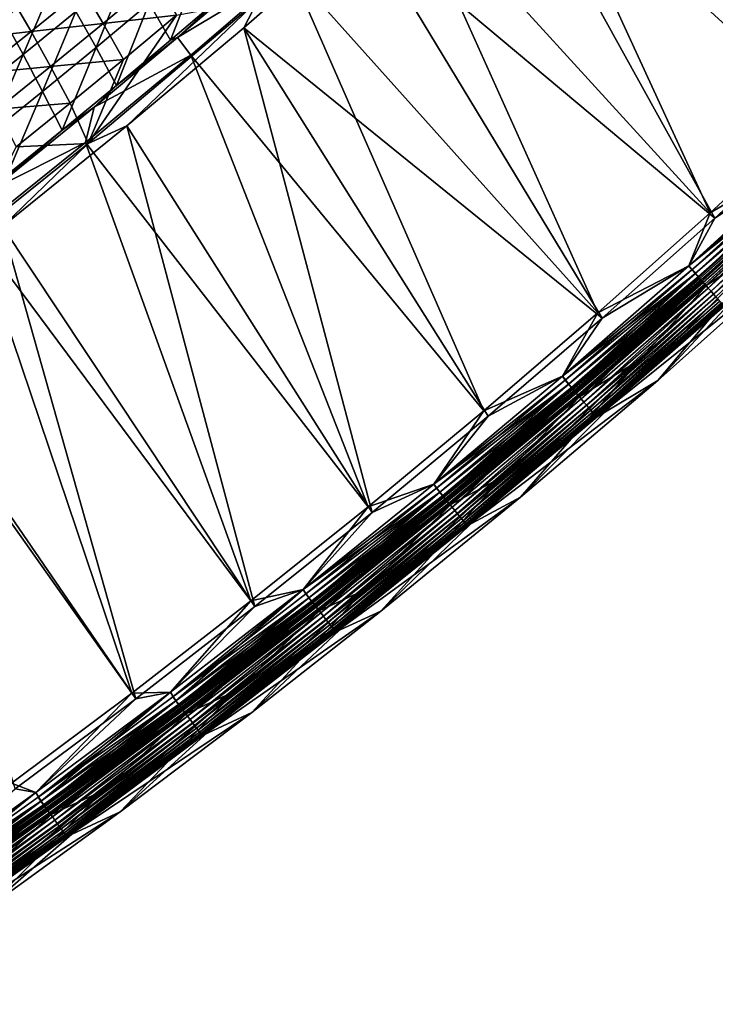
# Model space of a CAD drawing. Header units: metres. Extents: x 0 to 1400, y -1400 to 0.
# Tile 210 of 256: x 997 to 1074, y -1232 to -1122. Entities that reach past the tile are written whole.
import ezdxf

# ---------------------------------------------------------------- set-up
doc = ezdxf.new("R2010")
doc.units = ezdxf.units.M

msp = doc.modelspace()

# ---------------------------------------------------------------- linework, layer by layer
at = {"layer": 'None'}
for points in [[(1062.138672, -1084.288208, -29.543692), (1050.699463, -1095.161255, -29.544895), (1085.446411, -1132.633911)], [(1062.138672, -1084.288208, -29.543692), (1085.446411, -1132.633911), (1097.53894, -1121.135986)], [(1061.617554, -1086.864502, -32.128998), (1085.966309, -1133.20752, -3), (1048.595337, -1099.156982, -32.130398)], [(1098.072632, -1121.696655, -3), (1085.966309, -1133.20752, -3), (1061.617554, -1086.864502, -32.128998)], [(1050.699463, -1095.161255, -29.544895), (1038.716431, -1106.165039, -29.54631), (1073.162231, -1143.927002)], [(1050.699463, -1095.161255, -29.544895), (1073.162231, -1143.927002), (1085.446411, -1132.633911)], [(1048.595337, -1099.156982, -32.130398), (1073.667969, -1144.513184, -3), (1034.650146, -1111.811157, -32.132107)], [(1085.966309, -1133.20752, -3), (1073.667969, -1144.513184, -3), (1048.595337, -1099.156982, -32.130398)], [(1038.716431, -1106.165039, -29.54631), (1026.570435, -1116.934204, -29.547909), (1060.689697, -1155.011475)], [(1038.716431, -1106.165039, -29.54631), (1060.689697, -1155.011475), (1073.162231, -1143.927002)], [(1034.650146, -1111.811157, -32.132107), (1061.18103, -1155.610107, -3), (1021.389038, -1123.380371, -32.133934)], [(1034.650146, -1111.811157, -32.132107), (1021.389038, -1123.380371, -32.133934), (1023.006714, -1120.336426, -32.845219)], [(1073.667969, -1144.513184, -3), (1061.18103, -1155.610107, -3), (1034.650146, -1111.811157, -32.132107)], [(1016.764771, -1115.70166, -60.086704), (1010.908752, -1120.664307, -60.078438), (1013.256165, -1124.774414, -32.333012)], [(1016.764771, -1115.70166, -60.086704), (1013.256165, -1124.774414, -32.333012), (1019.198059, -1119.714355, -32.335873)], [(1005.004761, -1125.582153, -60.069878), (1008.591064, -1116.743774, -87.858719), (1002.766357, -1121.571899, -87.845711)], [(1010.908752, -1120.664307, -60.078438), (1008.591064, -1116.743774, -87.858719), (1005.004761, -1125.582153, -60.069878)], [(1023.35199, -1116.508911, -30.953205), (1019.198059, -1119.714355, -32.335873), (1014.048523, -1124.475098, -30.951811)], [(1014.048523, -1124.475098, -30.951811), (1026.570435, -1116.934204, -29.547909), (1023.35199, -1116.508911, -30.953205)], [(1015.506348, -1126.421509, -29.549511), (1026.570435, -1116.934204, -29.547909), (1014.048523, -1124.475098, -30.951811)], [(1026.570435, -1116.934204, -29.547909), (1015.506348, -1126.421509, -29.549511), (1048.03186, -1165.883911)], [(1026.570435, -1116.934204, -29.547909), (1048.03186, -1165.883911), (1060.689697, -1155.011475)], [(1000.556335, -1117.746582, -115.666985), (994.757874, -1122.445313, -115.649658), (996.894897, -1126.353882, -87.832314)], [(1002.766357, -1121.571899, -87.845711), (1000.556335, -1117.746582, -115.666985), (996.894897, -1126.353882, -87.832314)], [(1011.607727, -1118.078491, -88.340034), (1005.799316, -1122.910522, -88.329712), (1003.570801, -1119.107544, -116.137184)], [(1013.945007, -1121.976563, -60.573406), (1005.799316, -1122.910522, -88.329712), (1011.607727, -1118.078491, -88.340034)], [(1003.570801, -1119.107544, -116.137184), (997.790405, -1123.810791, -116.122604), (995.665833, -1120.10498, -143.967316)], [(1005.799316, -1122.910522, -88.329712), (997.790405, -1123.810791, -116.122604), (1003.570801, -1119.107544, -116.137184)], [(997.790405, -1123.810791, -116.122604), (989.908508, -1124.682861, -143.949005), (995.665833, -1120.10498, -143.967316)], [(1023.006714, -1120.336426, -32.845219), (1008.430603, -1134.269287, -32.13591), (1004.112549, -1136.21814, -32.845226)], [(1023.006714, -1120.336426, -32.845219), (1004.112549, -1136.21814, -32.845226), (1013.945007, -1121.976563, -60.573406)], [(1007.265076, -1129.790405, -32.329994), (1010.908752, -1120.664307, -60.078438), (1005.004761, -1125.582153, -60.069878)], [(1013.256165, -1124.774414, -32.333012), (1010.908752, -1120.664307, -60.078438), (1007.265076, -1129.790405, -32.329994)], [(1021.389038, -1123.380371, -32.133934), (1008.430603, -1134.269287, -32.13591), (1023.006714, -1120.336426, -32.845219)], [(1019.198059, -1119.714355, -32.335873), (1013.256165, -1124.774414, -32.333012), (1014.048523, -1124.475098, -30.951811)], [(999.052979, -1130.454712, -60.061024), (1002.766357, -1121.571899, -87.845711), (996.894897, -1126.353882, -87.832314)], [(999.052979, -1130.454712, -60.061024), (1005.004761, -1125.582153, -60.069878), (1002.766357, -1121.571899, -87.845711)], [(996.894897, -1126.353882, -87.832314), (994.757874, -1122.445313, -115.649658), (990.976868, -1131.089111, -87.818542)], [(1005.799316, -1122.910522, -88.329712), (999.945862, -1127.69519, -88.319199), (997.790405, -1123.810791, -116.122604)], [(1008.057556, -1126.896606, -60.567692), (999.945862, -1127.69519, -88.319199), (1005.799316, -1122.910522, -88.329712)], [(1004.112549, -1136.21814, -32.845226), (1008.057556, -1126.896606, -60.567692), (1013.945007, -1121.976563, -60.573406)], [(1013.945007, -1121.976563, -60.573406), (1008.057556, -1126.896606, -60.567692), (1005.799316, -1122.910522, -88.329712)], [(997.790405, -1123.810791, -116.122604), (991.96582, -1128.464844, -116.107765), (989.908508, -1124.682861, -143.949005)], [(999.945862, -1127.69519, -88.319199), (991.96582, -1128.464844, -116.107765), (997.790405, -1123.810791, -116.122604)], [(1021.389038, -1123.380371, -32.133934), (1035.653564, -1177.163086, -3), (1008.430603, -1134.269287, -32.13591)], [(1061.18103, -1155.610107, -3), (1048.508423, -1166.494507, -3), (1021.389038, -1123.380371, -32.133934)], [(1021.389038, -1123.380371, -32.133934), (1048.508423, -1166.494507, -3), (1035.653564, -1177.163086, -3)], [(1004.804749, -1132.183228, -30.950325), (1014.048523, -1124.475098, -30.951811), (1007.265076, -1129.790405, -32.329994)], [(1004.804749, -1132.183228, -30.950325), (1015.506348, -1126.421509, -29.549511), (1014.048523, -1124.475098, -30.951811)], [(1014.048523, -1124.475098, -30.951811), (1013.256165, -1124.774414, -32.333012), (1007.265076, -1129.790405, -32.329994)], [(1001.224731, -1134.761963, -32.32682), (1005.004761, -1125.582153, -60.069878), (999.052979, -1130.454712, -60.061024)], [(1007.265076, -1129.790405, -32.329994), (1005.004761, -1125.582153, -60.069878), (1001.224731, -1134.761963, -32.32682)], [(993.053589, -1135.281494, -60.051872), (996.894897, -1126.353882, -87.832314), (990.976868, -1131.089111, -87.818542)], [(993.053589, -1135.281494, -60.051872), (999.052979, -1130.454712, -60.061024), (996.894897, -1126.353882, -87.832314)], [(1002.124146, -1131.770386, -60.561863), (999.945862, -1127.69519, -88.319199), (1008.057556, -1126.896606, -60.567692)], [(1004.112549, -1136.21814, -32.845226), (1002.124146, -1131.770386, -60.561863), (1008.057556, -1126.896606, -60.567692)], [(1015.506348, -1126.421509, -29.549511), (1003.809814, -1136.130371, -29.551357), (1035.192017, -1176.540771)], [(1003.809814, -1136.130371, -29.551357), (1015.506348, -1126.421509, -29.549511), (1004.804749, -1132.183228, -30.950325)], [(1015.506348, -1126.421509, -29.549511), (1035.192017, -1176.540771), (1048.03186, -1165.883911)], [(999.945862, -1127.69519, -88.319199), (994.047607, -1132.431885, -88.308502), (991.96582, -1128.464844, -116.107765)], [(999.945862, -1127.69519, -88.319199), (1002.124146, -1131.770386, -60.561863), (994.047607, -1132.431885, -88.308502)], [(995.135498, -1139.688354, -32.323483), (999.052979, -1130.454712, -60.061024), (993.053589, -1135.281494, -60.051872)], [(995.135498, -1139.688354, -32.323483), (1001.224731, -1134.761963, -32.32682), (999.052979, -1130.454712, -60.061024)], [(1001.224731, -1134.761963, -32.32682), (1004.804749, -1132.183228, -30.950325), (1007.265076, -1129.790405, -32.329994)], [(993.541443, -1141.305786, -30.948378), (1004.804749, -1132.183228, -30.950325), (1001.224731, -1134.761963, -32.32682)], [(993.541443, -1141.305786, -30.948378), (1003.809814, -1136.130371, -29.551357), (1004.804749, -1132.183228, -30.950325)], [(1002.124146, -1131.770386, -60.561863), (996.14502, -1136.59729, -60.555923), (994.047607, -1132.431885, -88.308502)], [(996.14502, -1136.59729, -60.555923), (1002.124146, -1131.770386, -60.561863), (1004.112549, -1136.21814, -32.845226)], [(1084.596558, -1137.272583), (1085.446411, -1132.633911), (1073.162231, -1143.927002)], [(1084.597412, -1137.271851, -3), (1073.667969, -1144.513184, -3), (1085.966309, -1133.20752, -3)], [(995.135498, -1139.688354, -32.323483), (993.541443, -1141.305786, -30.948378), (1001.224731, -1134.761963, -32.32682)], [(1008.430603, -1134.269287, -32.13591), (1022.619324, -1187.611816, -3), (994.620789, -1145.441162, -32.138237)], [(1008.430603, -1134.269287, -32.13591), (994.620789, -1145.441162, -32.138237), (1004.112549, -1136.21814, -32.845226)], [(1035.653564, -1177.163086, -3), (1022.619324, -1187.611816, -3), (1008.430603, -1134.269287, -32.13591)], [(1004.112549, -1136.21814, -32.845226), (994.620789, -1145.441162, -32.138237), (991.216003, -1146.581177, -32.845245)], [(991.216003, -1146.581177, -32.845245), (996.14502, -1136.59729, -60.555923), (1004.112549, -1136.21814, -32.845226)], [(1003.809814, -1136.130371, -29.551357), (991.632202, -1145.901978, -29.553452), (1022.172974, -1186.978027)], [(991.632202, -1145.901978, -29.553452), (1003.809814, -1136.130371, -29.551357), (993.541443, -1141.305786, -30.948378)], [(1003.809814, -1136.130371, -29.551357), (1022.172974, -1186.978027), (1035.192017, -1176.540771)], [(1080.816162, -1146.521118, -80.052361), (1091.594116, -1136.584839, -80.052361), (1067.341797, -1162.506592, -80)], [(1067.341797, -1162.506592, -80), (1091.594116, -1136.584839, -80.052361), (1082.83252, -1148.741821, -80)], [(1070.801514, -1149.789917), (1085.35437, -1138.130859, -0.112516), (1084.596558, -1137.272583)], [(1070.801514, -1149.789917), (1084.596558, -1137.272583), (1073.162231, -1143.927002)], [(1071.528564, -1150.668579, -0.112516), (1085.35437, -1138.130859, -0.112516), (1070.801514, -1149.789917)], [(1084.597412, -1137.271851, -3), (1070.802368, -1149.789185, -3), (1073.667969, -1144.513184, -3)], [(1070.802368, -1149.789185, -3), (1084.597412, -1137.271851, -3), (1084.962036, -1137.706787, -3.055977)], [(1070.802368, -1149.789185, -3), (1084.962036, -1137.706787, -3.055977), (1071.144531, -1150.237061, -3.055977)], [(1071.144531, -1150.237061, -3.055977), (1084.962036, -1137.706787, -3.055977), (1085.337402, -1138.112549, -3.221156)], [(1071.511963, -1150.650024, -3.221156), (1071.144531, -1150.237061, -3.055977), (1085.337402, -1138.112549, -3.221156)], [(1071.511963, -1150.650024, -3.221156), (1085.337402, -1138.112549, -3.221156), (1085.68335, -1138.48645, -3.490045)], [(1071.903198, -1151.0896, -0.251606), (1085.35437, -1138.130859, -0.112516), (1071.528564, -1150.668579, -0.112516)], [(1071.903198, -1151.0896, -0.251606), (1085.737061, -1138.544434, -0.251606), (1085.35437, -1138.130859, -0.112516)], [(1071.850708, -1151.03064, -3.490045), (1071.511963, -1150.650024, -3.221156), (1085.68335, -1138.48645, -3.490045)], [(1071.850708, -1151.03064, -3.490045), (1085.68335, -1138.48645, -3.490045), (1085.841309, -1138.657227, -3.660043)], [(1072.005249, -1151.204346, -3.660043), (1071.850708, -1151.03064, -3.490045), (1085.841309, -1138.657227, -3.660043)], [(1072.26709, -1151.498657, -0.444534), (1085.737061, -1138.544434, -0.251606), (1071.903198, -1151.0896, -0.251606)], [(1085.841309, -1138.657227, -3.660043), (1085.987427, -1138.815063, -3.851689), (1072.005249, -1151.204346, -3.660043)], [(1085.987427, -1138.815063, -3.851689), (1072.148193, -1151.36499, -3.851689), (1072.005249, -1151.204346, -3.660043)], [(1085.987427, -1138.815063, -3.851689), (1086.238281, -1139.086304, -4.292985), (1072.148193, -1151.36499, -3.851689)], [(1086.238281, -1139.086304, -4.292985), (1072.393799, -1151.640991, -4.292985), (1072.148193, -1151.36499, -3.851689)], [(1072.26709, -1151.498657, -0.444534), (1086.108765, -1138.946289, -0.444534), (1085.737061, -1138.544434, -0.251606)], [(1072.947754, -1152.263672, -0.985015), (1086.108765, -1138.946289, -0.444534), (1072.26709, -1151.498657, -0.444534)], [(1086.238281, -1139.086304, -4.292985), (1086.42688, -1139.290161, -4.797701), (1072.393799, -1151.640991, -4.292985)], [(1086.42688, -1139.290161, -4.797701), (1072.578369, -1151.848511, -4.797701), (1072.393799, -1151.640991, -4.292985)], [(1086.42688, -1139.290161, -4.797701), (1086.545532, -1139.418457, -5.347445), (1072.578369, -1151.848511, -4.797701)], [(1072.947754, -1152.263672, -0.985015), (1086.804321, -1139.69812, -0.985015), (1086.108765, -1138.946289, -0.444534)], [(1086.545532, -1139.418457, -5.347445), (1072.69458, -1151.979126, -5.347445), (1072.578369, -1151.848511, -4.797701)], [(1086.545532, -1139.418457, -5.347445), (1086.598999, -1139.436646, -5.918313), (1072.69458, -1151.979126, -5.347445)], [(1086.598999, -1139.436646, -5.918313), (1072.763672, -1151.995239, -5.918313), (1072.69458, -1151.979126, -5.347445)], [(1086.598999, -1139.436646, -5.918313), (1080.816162, -1146.521118, -80.052361), (1072.763672, -1151.995239, -5.918313)], [(1073.258667, -1152.613037, -1.326719), (1086.804321, -1139.69812, -0.985015), (1072.947754, -1152.263672, -0.985015)], [(1073.258667, -1152.613037, -1.326719), (1087.121826, -1140.04126, -1.326719), (1086.804321, -1139.69812, -0.985015)], [(1073.545898, -1152.935913, -1.711938), (1087.121826, -1140.04126, -1.326719), (1073.258667, -1152.613037, -1.326719)], [(1073.545898, -1152.935913, -1.711938), (1087.415405, -1140.358521, -1.711938), (1087.121826, -1140.04126, -1.326719)], [(1073.807007, -1153.22937, -2.137379), (1087.415405, -1140.358521, -1.711938), (1073.545898, -1152.935913, -1.711938)], [(1070.801514, -1149.789917), (1073.162231, -1143.927002), (1060.689697, -1155.011475)], [(1070.802368, -1149.789185, -3), (1061.18103, -1155.610107, -3), (1073.667969, -1144.513184, -3)], [(994.620789, -1145.441162, -32.138237), (1009.408997, -1197.836792, -3), (980.805054, -1156.190308, -32.140785)], [(1022.619324, -1187.611816, -3), (1009.408997, -1197.836792, -3), (994.620789, -1145.441162, -32.138237)], [(991.632202, -1145.901978, -29.553452), (979.337158, -1155.432617, -29.555742), (1008.978149, -1197.192139)], [(991.632202, -1145.901978, -29.553452), (1008.978149, -1197.192139), (1022.172974, -1186.978027)], [(1065.373535, -1160.243164, -80.052361), (1080.816162, -1146.521118, -80.052361), (1052.110596, -1175.477173, -80)], [(1052.110596, -1175.477173, -80), (1080.816162, -1146.521118, -80.052361), (1067.341797, -1162.506592, -80)], [(1080.816162, -1146.521118, -80.052361), (1065.373535, -1160.243164, -80.052361), (1072.763672, -1151.995239, -5.918313)], [(1074.757568, -1154.236084, -5.865956), (1060.637939, -1166.562622, -5.865956), (1082.83252, -1148.741821, -80)], [(1082.83252, -1148.741821, -80), (1060.637939, -1166.562622, -5.865956), (1067.341797, -1162.506592, -80)], [(1056.765991, -1162.037109), (1071.528564, -1150.668579, -0.112516), (1070.801514, -1149.789917)], [(1056.765991, -1162.037109), (1070.801514, -1149.789917), (1060.689697, -1155.011475)], [(1070.802368, -1149.789185, -3), (1056.766846, -1162.036377, -3), (1061.18103, -1155.610107, -3)], [(1056.766846, -1162.036377, -3), (1070.802368, -1149.789185, -3), (1071.144531, -1150.237061, -3.055977)], [(1056.766846, -1162.036377, -3), (1071.144531, -1150.237061, -3.055977), (1057.085938, -1162.49646, -3.055977)], [(1057.085938, -1162.49646, -3.055977), (1071.144531, -1150.237061, -3.055977), (1071.511963, -1150.650024, -3.221156)], [(1057.461548, -1162.935303, -0.112516), (1071.528564, -1150.668579, -0.112516), (1056.765991, -1162.037109)], [(1057.445313, -1162.916382, -3.221156), (1057.085938, -1162.49646, -3.055977), (1071.511963, -1150.650024, -3.221156)], [(1057.445313, -1162.916382, -3.221156), (1071.511963, -1150.650024, -3.221156), (1071.850708, -1151.03064, -3.490045)], [(1057.776489, -1163.303467, -3.490045), (1057.445313, -1162.916382, -3.221156), (1071.850708, -1151.03064, -3.490045)], [(1057.827881, -1163.363525, -0.251606), (1071.528564, -1150.668579, -0.112516), (1057.461548, -1162.935303, -0.112516)], [(1057.776489, -1163.303467, -3.490045), (1071.850708, -1151.03064, -3.490045), (1072.005249, -1151.204346, -3.660043)], [(1057.927734, -1163.480347, -3.660043), (1057.776489, -1163.303467, -3.490045), (1072.005249, -1151.204346, -3.660043)], [(1057.827881, -1163.363525, -0.251606), (1071.903198, -1151.0896, -0.251606), (1071.528564, -1150.668579, -0.112516)], [(1058.183716, -1163.779541, -0.444534), (1071.903198, -1151.0896, -0.251606), (1057.827881, -1163.363525, -0.251606)], [(1072.005249, -1151.204346, -3.660043), (1072.148193, -1151.36499, -3.851689), (1057.927734, -1163.480347, -3.660043)], [(1058.183716, -1163.779541, -0.444534), (1072.26709, -1151.498657, -0.444534), (1071.903198, -1151.0896, -0.251606)], [(1072.148193, -1151.36499, -3.851689), (1058.067505, -1163.643677, -3.851689), (1057.927734, -1163.480347, -3.660043)], [(1072.148193, -1151.36499, -3.851689), (1072.393799, -1151.640991, -4.292985), (1058.067505, -1163.643677, -3.851689)], [(1072.393799, -1151.640991, -4.292985), (1058.307617, -1163.924316, -4.292985), (1058.067505, -1163.643677, -3.851689)], [(1058.849487, -1164.557739, -0.985015), (1072.26709, -1151.498657, -0.444534), (1058.183716, -1163.779541, -0.444534)], [(1072.393799, -1151.640991, -4.292985), (1072.578369, -1151.848511, -4.797701), (1058.307617, -1163.924316, -4.292985)], [(1072.578369, -1151.848511, -4.797701), (1058.488159, -1164.135376, -4.797701), (1058.307617, -1163.924316, -4.292985)], [(1072.578369, -1151.848511, -4.797701), (1072.69458, -1151.979126, -5.347445), (1058.488159, -1164.135376, -4.797701)], [(1072.69458, -1151.979126, -5.347445), (1058.601807, -1164.268188, -5.347445), (1058.488159, -1164.135376, -4.797701)], [(1072.69458, -1151.979126, -5.347445), (1072.763672, -1151.995239, -5.918313), (1058.601807, -1164.268188, -5.347445)], [(1072.763672, -1151.995239, -5.918313), (1058.687866, -1164.283569, -5.918313), (1058.601807, -1164.268188, -5.347445)], [(1072.763672, -1151.995239, -5.918313), (1065.373535, -1160.243164, -80.052361), (1058.687866, -1164.283569, -5.918313)], [(1058.849487, -1164.557739, -0.985015), (1072.947754, -1152.263672, -0.985015), (1072.26709, -1151.498657, -0.444534)], [(1059.153442, -1164.912964, -1.326719), (1072.947754, -1152.263672, -0.985015), (1058.849487, -1164.557739, -0.985015)], [(1059.153442, -1164.912964, -1.326719), (1073.258667, -1152.613037, -1.326719), (1072.947754, -1152.263672, -0.985015)], [(1059.434448, -1165.241455, -1.711938), (1073.258667, -1152.613037, -1.326719), (1059.153442, -1164.912964, -1.326719)], [(1059.434448, -1165.241455, -1.711938), (1073.545898, -1152.935913, -1.711938), (1073.258667, -1152.613037, -1.326719)], [(1059.689697, -1165.539795, -2.137379), (1073.545898, -1152.935913, -1.711938), (1059.434448, -1165.241455, -1.711938)], [(1059.689697, -1165.539795, -2.137379), (1073.807007, -1153.22937, -2.137379), (1073.545898, -1152.935913, -1.711938)], [(1059.917114, -1165.805664, -2.598965), (1073.807007, -1153.22937, -2.137379), (1059.689697, -1165.539795, -2.137379)], [(1059.917114, -1165.805664, -2.598965), (1074.039551, -1153.490723, -2.598965), (1073.807007, -1153.22937, -2.137379)], [(1060.114624, -1166.036377, -3.09242), (1074.039551, -1153.490723, -2.598965), (1059.917114, -1165.805664, -2.598965)], [(1060.114624, -1166.036377, -3.09242), (1074.241455, -1153.717651, -3.09242), (1074.039551, -1153.490723, -2.598965)], [(1060.280029, -1166.229858, -3.61347), (1074.241455, -1153.717651, -3.09242), (1060.114624, -1166.036377, -3.09242)], [(1060.280029, -1166.229858, -3.61347), (1074.410645, -1153.907715, -3.61347), (1074.241455, -1153.717651, -3.09242)], [(1060.411621, -1166.383667, -4.157492), (1074.410645, -1153.907715, -3.61347), (1060.280029, -1166.229858, -3.61347)], [(1060.411621, -1166.383667, -4.157492), (1074.545166, -1154.05896, -4.157492), (1074.410645, -1153.907715, -3.61347)], [(1060.508423, -1166.496826, -4.718482), (1074.545166, -1154.05896, -4.157492), (1060.411621, -1166.383667, -4.157492)], [(1060.508423, -1166.496826, -4.718482), (1074.644165, -1154.170288, -4.718482), (1074.545166, -1154.05896, -4.157492)], [(1060.569702, -1166.568359, -5.290087), (1074.644165, -1154.170288, -4.718482), (1060.508423, -1166.496826, -4.718482)], [(1060.569702, -1166.568359, -5.290087), (1074.706787, -1154.240601, -5.290087), (1074.644165, -1154.170288, -4.718482)], [(1060.637939, -1166.562622, -5.865956), (1074.706787, -1154.240601, -5.290087), (1060.569702, -1166.568359, -5.290087)], [(1060.637939, -1166.562622, -5.865956), (1074.757568, -1154.236084, -5.865956), (1074.706787, -1154.240601, -5.290087)], [(979.337158, -1155.432617, -29.555742), (995.610413, -1207.178833), (1008.978149, -1197.192139)], [(1056.765991, -1162.037109), (1060.689697, -1155.011475), (1048.03186, -1165.883911)], [(1056.766846, -1162.036377, -3), (1048.508423, -1166.494507, -3), (1061.18103, -1155.610107, -3)], [(1009.408997, -1197.836792, -3), (996.025513, -1207.834229, -3), (980.805054, -1156.190308, -32.140785)], [(1050.189575, -1173.173462, -80.052361), (1065.373535, -1160.243164, -80.052361), (1036.614258, -1188.130005, -80)], [(1036.614258, -1188.130005, -80), (1065.373535, -1160.243164, -80.052361), (1052.110596, -1175.477173, -80)], [(1065.373535, -1160.243164, -80.052361), (1050.189575, -1173.173462, -80.052361), (1058.687866, -1164.283569, -5.918313)], [(1042.495483, -1174.009644), (1057.461548, -1162.935303, -0.112516), (1056.765991, -1162.037109)], [(1042.495483, -1174.009644), (1056.765991, -1162.037109), (1048.03186, -1165.883911)], [(1056.766846, -1162.036377, -3), (1042.49646, -1174.008911, -3), (1048.508423, -1166.494507, -3)], [(1042.49646, -1174.008911, -3), (1056.766846, -1162.036377, -3), (1057.085938, -1162.49646, -3.055977)], [(1043.158813, -1174.92688, -0.112516), (1057.461548, -1162.935303, -0.112516), (1042.495483, -1174.009644)], [(1042.49646, -1174.008911, -3), (1057.085938, -1162.49646, -3.055977), (1042.79187, -1174.480713, -3.055977)], [(1042.79187, -1174.480713, -3.055977), (1057.085938, -1162.49646, -3.055977), (1057.445313, -1162.916382, -3.221156)], [(1043.142944, -1174.907593, -3.221156), (1042.79187, -1174.480713, -3.055977), (1057.445313, -1162.916382, -3.221156)], [(1043.142944, -1174.907593, -3.221156), (1057.445313, -1162.916382, -3.221156), (1057.776489, -1163.303467, -3.490045)], [(1043.466675, -1175.301147, -3.490045), (1043.142944, -1174.907593, -3.221156), (1057.776489, -1163.303467, -3.490045)], [(1043.516846, -1175.362183, -0.251606), (1057.461548, -1162.935303, -0.112516), (1043.158813, -1174.92688, -0.112516)], [(1043.466675, -1175.301147, -3.490045), (1057.776489, -1163.303467, -3.490045), (1057.927734, -1163.480347, -3.660043)], [(1043.516846, -1175.362183, -0.251606), (1057.827881, -1163.363525, -0.251606), (1057.461548, -1162.935303, -0.112516)], [(1060.637939, -1166.562622, -5.865956), (1046.281982, -1178.613037, -5.865956), (1067.341797, -1162.506592, -80)], [(1067.341797, -1162.506592, -80), (1046.281982, -1178.613037, -5.865956), (1052.110596, -1175.477173, -80)], [(1043.61438, -1175.480835, -3.660043), (1043.466675, -1175.301147, -3.490045), (1057.927734, -1163.480347, -3.660043)], [(1043.864502, -1175.784912, -0.444534), (1057.827881, -1163.363525, -0.251606), (1043.516846, -1175.362183, -0.251606)], [(1057.927734, -1163.480347, -3.660043), (1058.067505, -1163.643677, -3.851689), (1043.61438, -1175.480835, -3.660043)], [(1058.067505, -1163.643677, -3.851689), (1043.750977, -1175.646851, -3.851689), (1043.61438, -1175.480835, -3.660043)], [(1058.067505, -1163.643677, -3.851689), (1058.307617, -1163.924316, -4.292985), (1043.750977, -1175.646851, -3.851689)], [(1058.307617, -1163.924316, -4.292985), (1043.985596, -1175.932129, -4.292985), (1043.750977, -1175.646851, -3.851689)], [(1043.864502, -1175.784912, -0.444534), (1058.183716, -1163.779541, -0.444534), (1057.827881, -1163.363525, -0.251606)], [(1044.515015, -1176.575928, -0.985015), (1058.183716, -1163.779541, -0.444534), (1043.864502, -1175.784912, -0.444534)], [(1058.307617, -1163.924316, -4.292985), (1058.488159, -1164.135376, -4.797701), (1043.985596, -1175.932129, -4.292985)], [(1058.488159, -1164.135376, -4.797701), (1044.161987, -1176.146729, -4.797701), (1043.985596, -1175.932129, -4.292985)], [(1058.488159, -1164.135376, -4.797701), (1058.601807, -1164.268188, -5.347445), (1044.161987, -1176.146729, -4.797701)], [(1058.601807, -1164.268188, -5.347445), (1044.273071, -1176.281738, -5.347445), (1044.161987, -1176.146729, -4.797701)], [(1058.601807, -1164.268188, -5.347445), (1058.687866, -1164.283569, -5.918313), (1044.273071, -1176.281738, -5.347445)], [(1058.687866, -1164.283569, -5.918313), (1044.376587, -1176.296631, -5.918313), (1044.273071, -1176.281738, -5.347445)], [(1058.687866, -1164.283569, -5.918313), (1050.189575, -1173.173462, -80.052361), (1044.376587, -1176.296631, -5.918313)], [(1044.515015, -1176.575928, -0.985015), (1058.849487, -1164.557739, -0.985015), (1058.183716, -1163.779541, -0.444534)], [(1044.812012, -1176.937012, -1.326719), (1058.849487, -1164.557739, -0.985015), (1044.515015, -1176.575928, -0.985015)], [(1044.812012, -1176.937012, -1.326719), (1059.153442, -1164.912964, -1.326719), (1058.849487, -1164.557739, -0.985015)], [(1045.08667, -1177.270874, -1.711938), (1059.153442, -1164.912964, -1.326719), (1044.812012, -1176.937012, -1.326719)], [(1045.08667, -1177.270874, -1.711938), (1059.434448, -1165.241455, -1.711938), (1059.153442, -1164.912964, -1.326719)], [(1045.33606, -1177.574219, -2.137379), (1059.434448, -1165.241455, -1.711938), (1045.08667, -1177.270874, -1.711938)], [(1045.33606, -1177.574219, -2.137379), (1059.689697, -1165.539795, -2.137379), (1059.434448, -1165.241455, -1.711938)], [(1045.558228, -1177.84436, -2.598965), (1059.689697, -1165.539795, -2.137379), (1045.33606, -1177.574219, -2.137379)], [(1045.558228, -1177.84436, -2.598965), (1059.917114, -1165.805664, -2.598965), (1059.689697, -1165.539795, -2.137379)], [(1042.495483, -1174.009644), (1048.03186, -1165.883911), (1035.192017, -1176.540771)], [(1042.49646, -1174.008911, -3), (1035.653564, -1177.163086, -3), (1048.508423, -1166.494507, -3)], [(1045.751221, -1178.078979, -3.09242), (1059.917114, -1165.805664, -2.598965), (1045.558228, -1177.84436, -2.598965)], [(1045.751221, -1178.078979, -3.09242), (1060.114624, -1166.036377, -3.09242), (1059.917114, -1165.805664, -2.598965)], [(1045.912842, -1178.275513, -3.61347), (1060.114624, -1166.036377, -3.09242), (1045.751221, -1178.078979, -3.09242)], [(1045.912842, -1178.275513, -3.61347), (1060.280029, -1166.229858, -3.61347), (1060.114624, -1166.036377, -3.09242)], [(1046.041504, -1178.431885, -4.157492), (1060.280029, -1166.229858, -3.61347), (1045.912842, -1178.275513, -3.61347)], [(1046.041504, -1178.431885, -4.157492), (1060.411621, -1166.383667, -4.157492), (1060.280029, -1166.229858, -3.61347)], [(1046.136108, -1178.546875, -4.718482), (1060.411621, -1166.383667, -4.157492), (1046.041504, -1178.431885, -4.157492)], [(1046.136108, -1178.546875, -4.718482), (1060.508423, -1166.496826, -4.718482), (1060.411621, -1166.383667, -4.157492)], [(1046.195923, -1178.619629, -5.290087), (1060.508423, -1166.496826, -4.718482), (1046.136108, -1178.546875, -4.718482)], [(1046.195923, -1178.619629, -5.290087), (1060.569702, -1166.568359, -5.290087), (1060.508423, -1166.496826, -4.718482)], [(1046.281982, -1178.613037, -5.865956), (1060.569702, -1166.568359, -5.290087), (1046.195923, -1178.619629, -5.290087)], [(1046.281982, -1178.613037, -5.865956), (1060.637939, -1166.562622, -5.865956), (1060.569702, -1166.568359, -5.290087)], [(1034.741333, -1185.786987, -80.052361), (1050.189575, -1173.173462, -80.052361), (1022.27594, -1199.372314, -80)], [(1022.27594, -1199.372314, -80), (1050.189575, -1173.173462, -80.052361), (1036.614258, -1188.130005, -80)], [(1050.189575, -1173.173462, -80.052361), (1034.741333, -1185.786987, -80.052361), (1044.376587, -1176.296631, -5.918313)], [(1027.995361, -1185.703003), (1043.158813, -1174.92688, -0.112516), (1042.495483, -1174.009644)], [(1027.995361, -1185.703003), (1042.495483, -1174.009644), (1035.192017, -1176.540771)], [(1042.49646, -1174.008911, -3), (1027.996338, -1185.702271, -3), (1035.653564, -1177.163086, -3)], [(1027.996338, -1185.702271, -3), (1042.49646, -1174.008911, -3), (1042.79187, -1174.480713, -3.055977)], [(1028.626343, -1186.63916, -0.112516), (1043.158813, -1174.92688, -0.112516), (1027.995361, -1185.703003)], [(1027.996338, -1185.702271, -3), (1042.79187, -1174.480713, -3.055977), (1028.268188, -1186.186035, -3.055977)], [(1028.268188, -1186.186035, -3.055977), (1042.79187, -1174.480713, -3.055977), (1043.142944, -1174.907593, -3.221156)], [(1028.610962, -1186.619629, -3.221156), (1028.268188, -1186.186035, -3.055977), (1043.142944, -1174.907593, -3.221156)], [(1028.610962, -1186.619629, -3.221156), (1043.142944, -1174.907593, -3.221156), (1043.466675, -1175.301147, -3.490045)], [(1028.92688, -1187.019287, -3.490045), (1028.610962, -1186.619629, -3.221156), (1043.466675, -1175.301147, -3.490045)], [(1028.97583, -1187.081299, -0.251606), (1043.158813, -1174.92688, -0.112516), (1028.626343, -1186.63916, -0.112516)], [(1028.92688, -1187.019287, -3.490045), (1043.466675, -1175.301147, -3.490045), (1043.61438, -1175.480835, -3.660043)], [(1028.97583, -1187.081299, -0.251606), (1043.516846, -1175.362183, -0.251606), (1043.158813, -1174.92688, -0.112516)], [(1029.315308, -1187.510742, -0.444534), (1043.516846, -1175.362183, -0.251606), (1028.97583, -1187.081299, -0.251606)], [(1029.315308, -1187.510742, -0.444534), (1043.864502, -1175.784912, -0.444534), (1043.516846, -1175.362183, -0.251606)], [(1029.071045, -1187.201782, -3.660043), (1028.92688, -1187.019287, -3.490045), (1043.61438, -1175.480835, -3.660043)], [(1043.61438, -1175.480835, -3.660043), (1043.750977, -1175.646851, -3.851689), (1029.071045, -1187.201782, -3.660043)], [(1043.750977, -1175.646851, -3.851689), (1029.204468, -1187.370483, -3.851689), (1029.071045, -1187.201782, -3.660043)], [(1043.750977, -1175.646851, -3.851689), (1043.985596, -1175.932129, -4.292985), (1029.204468, -1187.370483, -3.851689)], [(1043.985596, -1175.932129, -4.292985), (1029.433472, -1187.660278, -4.292985), (1029.204468, -1187.370483, -3.851689)], [(1029.950317, -1188.314209, -0.985015), (1043.864502, -1175.784912, -0.444534), (1029.315308, -1187.510742, -0.444534)], [(1043.985596, -1175.932129, -4.292985), (1044.161987, -1176.146729, -4.797701), (1029.433472, -1187.660278, -4.292985)], [(1044.161987, -1176.146729, -4.797701), (1029.605713, -1187.878174, -4.797701), (1029.433472, -1187.660278, -4.292985)], [(1044.161987, -1176.146729, -4.797701), (1044.273071, -1176.281738, -5.347445), (1029.605713, -1187.878174, -4.797701)], [(1044.273071, -1176.281738, -5.347445), (1029.714111, -1188.015381, -5.347445), (1029.605713, -1187.878174, -4.797701)], [(1044.273071, -1176.281738, -5.347445), (1044.376587, -1176.296631, -5.918313), (1029.714111, -1188.015381, -5.347445)], [(1044.376587, -1176.296631, -5.918313), (1029.834717, -1188.029419, -5.918313), (1029.714111, -1188.015381, -5.347445)], [(1044.376587, -1176.296631, -5.918313), (1034.741333, -1185.786987, -80.052361), (1029.834717, -1188.029419, -5.918313)], [(1029.950317, -1188.314209, -0.985015), (1044.515015, -1176.575928, -0.985015), (1043.864502, -1175.784912, -0.444534)], [(1046.281982, -1178.613037, -5.865956), (1031.694946, -1190.382446, -5.865956), (1052.110596, -1175.477173, -80)], [(1052.110596, -1175.477173, -80), (1031.694946, -1190.382446, -5.865956), (1036.614258, -1188.130005, -80)], [(1027.995361, -1185.703003), (1035.192017, -1176.540771), (1022.172974, -1186.978027)], [(1027.996338, -1185.702271, -3), (1022.619324, -1187.611816, -3), (1035.653564, -1177.163086, -3)], [(1030.240234, -1188.68103, -1.326719), (1044.515015, -1176.575928, -0.985015), (1029.950317, -1188.314209, -0.985015)], [(1030.240234, -1188.68103, -1.326719), (1044.812012, -1176.937012, -1.326719), (1044.515015, -1176.575928, -0.985015)], [(1030.508301, -1189.020142, -1.711938), (1044.812012, -1176.937012, -1.326719), (1030.240234, -1188.68103, -1.326719)], [(1030.508301, -1189.020142, -1.711938), (1045.08667, -1177.270874, -1.711938), (1044.812012, -1176.937012, -1.326719)], [(1030.751709, -1189.328247, -2.137379), (1045.08667, -1177.270874, -1.711938), (1030.508301, -1189.020142, -1.711938)], [(1030.751709, -1189.328247, -2.137379), (1045.33606, -1177.574219, -2.137379), (1045.08667, -1177.270874, -1.711938)], [(1030.968628, -1189.602661, -2.598965), (1045.33606, -1177.574219, -2.137379), (1030.751709, -1189.328247, -2.137379)], [(1030.968628, -1189.602661, -2.598965), (1045.558228, -1177.84436, -2.598965), (1045.33606, -1177.574219, -2.137379)], [(1031.156982, -1189.840942, -3.09242), (1045.558228, -1177.84436, -2.598965), (1030.968628, -1189.602661, -2.598965)], [(1031.156982, -1189.840942, -3.09242), (1045.751221, -1178.078979, -3.09242), (1045.558228, -1177.84436, -2.598965)], [(1031.314819, -1190.040649, -3.61347), (1045.751221, -1178.078979, -3.09242), (1031.156982, -1189.840942, -3.09242)], [(1031.314819, -1190.040649, -3.61347), (1045.912842, -1178.275513, -3.61347), (1045.751221, -1178.078979, -3.09242)], [(1031.44043, -1190.199463, -4.157492), (1045.912842, -1178.275513, -3.61347), (1031.314819, -1190.040649, -3.61347)], [(1031.44043, -1190.199463, -4.157492), (1046.041504, -1178.431885, -4.157492), (1045.912842, -1178.275513, -3.61347)], [(1031.532715, -1190.316284, -4.718482), (1046.041504, -1178.431885, -4.157492), (1031.44043, -1190.199463, -4.157492)], [(1031.532715, -1190.316284, -4.718482), (1046.136108, -1178.546875, -4.718482), (1046.041504, -1178.431885, -4.157492)], [(1031.591064, -1190.390137, -5.290087), (1046.136108, -1178.546875, -4.718482), (1031.532715, -1190.316284, -4.718482)], [(1031.591064, -1190.390137, -5.290087), (1046.195923, -1178.619629, -5.290087), (1046.136108, -1178.546875, -4.718482)], [(1031.694946, -1190.382446, -5.865956), (1046.195923, -1178.619629, -5.290087), (1031.591064, -1190.390137, -5.290087)], [(1031.694946, -1190.382446, -5.865956), (1046.281982, -1178.613037, -5.865956), (1046.195923, -1178.619629, -5.290087)], [(1020.44751, -1196.994507, -80.052361), (1034.741333, -1185.786987, -80.052361), (1007.662964, -1210.390869, -80)], [(1007.662964, -1210.390869, -80), (1034.741333, -1185.786987, -80.052361), (1022.27594, -1199.372314, -80)], [(1013.869873, -1198.067993, -0.112516), (1027.995361, -1185.703003), (1013.270996, -1197.112671)], [(1013.270996, -1197.112671), (1027.995361, -1185.703003), (1022.172974, -1186.978027)], [(1027.996338, -1185.702271, -3), (1013.271912, -1197.111938, -3), (1022.619324, -1187.611816, -3)], [(1013.271912, -1197.111938, -3), (1027.996338, -1185.702271, -3), (1013.520569, -1197.60791, -3.055977)], [(1013.520569, -1197.60791, -3.055977), (1027.996338, -1185.702271, -3), (1028.268188, -1186.186035, -3.055977)], [(1013.520569, -1197.60791, -3.055977), (1028.268188, -1186.186035, -3.055977), (1028.610962, -1186.619629, -3.221156)], [(1013.869873, -1198.067993, -0.112516), (1028.626343, -1186.63916, -0.112516), (1027.995361, -1185.703003)], [(1034.741333, -1185.786987, -80.052361), (1020.44751, -1196.994507, -80.052361), (1029.834717, -1188.029419, -5.918313)], [(1013.270996, -1197.112671), (1022.172974, -1186.978027), (1008.978149, -1197.192139)], [(1013.854797, -1198.048096, -3.221156), (1013.520569, -1197.60791, -3.055977), (1028.610962, -1186.619629, -3.221156)], [(1013.854797, -1198.048096, -3.221156), (1028.610962, -1186.619629, -3.221156), (1028.92688, -1187.019287, -3.490045)], [(1014.162903, -1198.453857, -3.490045), (1013.854797, -1198.048096, -3.221156), (1028.92688, -1187.019287, -3.490045)], [(1014.210632, -1198.516724, -0.251606), (1028.626343, -1186.63916, -0.112516), (1013.869873, -1198.067993, -0.112516)], [(1014.162903, -1198.453857, -3.490045), (1028.92688, -1187.019287, -3.490045), (1029.071045, -1187.201782, -3.660043)], [(1014.303528, -1198.63916, -3.660043), (1014.162903, -1198.453857, -3.490045), (1029.071045, -1187.201782, -3.660043)], [(1014.210632, -1198.516724, -0.251606), (1028.97583, -1187.081299, -0.251606), (1028.626343, -1186.63916, -0.112516)], [(1014.541687, -1198.952759, -0.444534), (1028.97583, -1187.081299, -0.251606), (1014.210632, -1198.516724, -0.251606)], [(1029.071045, -1187.201782, -3.660043), (1029.204468, -1187.370483, -3.851689), (1014.303528, -1198.63916, -3.660043)], [(1029.204468, -1187.370483, -3.851689), (1014.433594, -1198.810425, -3.851689), (1014.303528, -1198.63916, -3.660043)], [(1029.204468, -1187.370483, -3.851689), (1029.433472, -1187.660278, -4.292985), (1014.433594, -1198.810425, -3.851689)], [(1014.541687, -1198.952759, -0.444534), (1029.315308, -1187.510742, -0.444534), (1028.97583, -1187.081299, -0.251606)], [(1013.271912, -1197.111938, -3), (1009.408997, -1197.836792, -3), (1022.619324, -1187.611816, -3)], [(1029.433472, -1187.660278, -4.292985), (1014.656982, -1199.104614, -4.292985), (1014.433594, -1198.810425, -3.851689)], [(1015.161011, -1199.768311, -0.985015), (1029.315308, -1187.510742, -0.444534), (1014.541687, -1198.952759, -0.444534)], [(1029.433472, -1187.660278, -4.292985), (1029.605713, -1187.878174, -4.797701), (1014.656982, -1199.104614, -4.292985)], [(1029.605713, -1187.878174, -4.797701), (1014.824951, -1199.325806, -4.797701), (1014.656982, -1199.104614, -4.292985)], [(1029.605713, -1187.878174, -4.797701), (1029.714111, -1188.015381, -5.347445), (1014.824951, -1199.325806, -4.797701)], [(1029.714111, -1188.015381, -5.347445), (1014.930603, -1199.464966, -5.347445), (1014.824951, -1199.325806, -4.797701)], [(1029.714111, -1188.015381, -5.347445), (1029.834717, -1188.029419, -5.918313), (1014.930603, -1199.464966, -5.347445)], [(1029.834717, -1188.029419, -5.918313), (1015.067444, -1199.476929, -5.918313), (1014.930603, -1199.464966, -5.347445)], [(1029.834717, -1188.029419, -5.918313), (1020.44751, -1196.994507, -80.052361), (1015.067444, -1199.476929, -5.918313)], [(1015.161011, -1199.768311, -0.985015), (1029.950317, -1188.314209, -0.985015), (1029.315308, -1187.510742, -0.444534)], [(1015.443787, -1200.140747, -1.326719), (1029.950317, -1188.314209, -0.985015), (1015.161011, -1199.768311, -0.985015)], [(1015.443787, -1200.140747, -1.326719), (1030.240234, -1188.68103, -1.326719), (1029.950317, -1188.314209, -0.985015)], [(1031.694946, -1190.382446, -5.865956), (1016.881592, -1201.865723, -5.865956), (1036.614258, -1188.130005, -80)], [(1036.614258, -1188.130005, -80), (1016.881592, -1201.865723, -5.865956), (1022.27594, -1199.372314, -80)], [(1015.705139, -1200.484985, -1.711938), (1030.240234, -1188.68103, -1.326719), (1015.443787, -1200.140747, -1.326719)], [(1015.705139, -1200.484985, -1.711938), (1030.508301, -1189.020142, -1.711938), (1030.240234, -1188.68103, -1.326719)], [(1015.942627, -1200.797729, -2.137379), (1030.508301, -1189.020142, -1.711938), (1015.705139, -1200.484985, -1.711938)], [(1015.942627, -1200.797729, -2.137379), (1030.751709, -1189.328247, -2.137379), (1030.508301, -1189.020142, -1.711938)], [(1016.154175, -1201.076416, -2.598965), (1030.751709, -1189.328247, -2.137379), (1015.942627, -1200.797729, -2.137379)], [(1016.154175, -1201.076416, -2.598965), (1030.968628, -1189.602661, -2.598965), (1030.751709, -1189.328247, -2.137379)], [(1016.33783, -1201.318237, -3.09242), (1030.968628, -1189.602661, -2.598965), (1016.154175, -1201.076416, -2.598965)], [(1016.33783, -1201.318237, -3.09242), (1031.156982, -1189.840942, -3.09242), (1030.968628, -1189.602661, -2.598965)], [(1016.49176, -1201.520996, -3.61347), (1031.156982, -1189.840942, -3.09242), (1016.33783, -1201.318237, -3.09242)], [(1016.49176, -1201.520996, -3.61347), (1031.314819, -1190.040649, -3.61347), (1031.156982, -1189.840942, -3.09242)], [(1016.614197, -1201.682251, -4.157492), (1031.314819, -1190.040649, -3.61347), (1016.49176, -1201.520996, -3.61347)], [(1016.614197, -1201.682251, -4.157492), (1031.44043, -1190.199463, -4.157492), (1031.314819, -1190.040649, -3.61347)], [(1016.704224, -1201.800781, -4.718482), (1031.44043, -1190.199463, -4.157492), (1016.614197, -1201.682251, -4.157492)], [(1016.704224, -1201.800781, -4.718482), (1031.532715, -1190.316284, -4.718482), (1031.44043, -1190.199463, -4.157492)], [(1016.761169, -1201.875854, -5.290087), (1031.532715, -1190.316284, -4.718482), (1016.704224, -1201.800781, -4.718482)], [(1016.761169, -1201.875854, -5.290087), (1031.591064, -1190.390137, -5.290087), (1031.532715, -1190.316284, -4.718482)], [(1016.881592, -1201.865723, -5.865956), (1031.591064, -1190.390137, -5.290087), (1016.761169, -1201.875854, -5.290087)], [(1016.881592, -1201.865723, -5.865956), (1031.694946, -1190.382446, -5.865956), (1031.591064, -1190.390137, -5.290087)], [(1005.879822, -1207.978882, -80.052361), (1020.44751, -1196.994507, -80.052361), (992.776794, -1221.178711, -80)], [(992.776794, -1221.178711, -80), (1020.44751, -1196.994507, -80.052361), (1007.662964, -1210.390869, -80)], [(998.327942, -1208.234497), (1008.978149, -1197.192139), (995.610413, -1207.178833)], [(998.895081, -1209.209229, -0.112516), (1013.270996, -1197.112671), (998.327942, -1208.234497)], [(998.327942, -1208.234497), (1013.270996, -1197.112671), (1008.978149, -1197.192139)], [(1013.271912, -1197.111938, -3), (998.328918, -1208.233765, -3), (1009.408997, -1197.836792, -3)], [(998.328918, -1208.233765, -3), (1013.271912, -1197.111938, -3), (998.554749, -1208.742432, -3.055977)], [(998.554749, -1208.742432, -3.055977), (1013.271912, -1197.111938, -3), (1013.520569, -1197.60791, -3.055977)], [(998.895081, -1209.209229, -0.112516), (1013.869873, -1198.067993, -0.112516), (1013.270996, -1197.112671)], [(1020.44751, -1196.994507, -80.052361), (1005.879822, -1207.978882, -80.052361), (1015.067444, -1199.476929, -5.918313)], [(998.328918, -1208.233765, -3), (996.025513, -1207.834229, -3), (1009.408997, -1197.836792, -3)], [(998.554749, -1208.742432, -3.055977), (1013.520569, -1197.60791, -3.055977), (1013.854797, -1198.048096, -3.221156)], [(998.880371, -1209.188965, -3.221156), (998.554749, -1208.742432, -3.055977), (1013.854797, -1198.048096, -3.221156)], [(998.880371, -1209.188965, -3.221156), (1013.854797, -1198.048096, -3.221156), (1014.162903, -1198.453857, -3.490045)], [(999.227051, -1209.664551, -0.251606), (1013.869873, -1198.067993, -0.112516), (998.895081, -1209.209229, -0.112516)], [(999.227051, -1209.664551, -0.251606), (1014.210632, -1198.516724, -0.251606), (1013.869873, -1198.067993, -0.112516)], [(999.180542, -1209.600708, -3.490045), (998.880371, -1209.188965, -3.221156), (1014.162903, -1198.453857, -3.490045)], [(999.180542, -1209.600708, -3.490045), (1014.162903, -1198.453857, -3.490045), (1014.303528, -1198.63916, -3.660043)], [(999.317566, -1209.788696, -3.660043), (999.180542, -1209.600708, -3.490045), (1014.303528, -1198.63916, -3.660043)], [(999.549622, -1210.106812, -0.444534), (1014.210632, -1198.516724, -0.251606), (999.227051, -1209.664551, -0.251606)], [(1014.303528, -1198.63916, -3.660043), (1014.433594, -1198.810425, -3.851689), (999.317566, -1209.788696, -3.660043)], [(1014.433594, -1198.810425, -3.851689), (999.444275, -1209.962402, -3.851689), (999.317566, -1209.788696, -3.660043)], [(1014.433594, -1198.810425, -3.851689), (1014.656982, -1199.104614, -4.292985), (999.444275, -1209.962402, -3.851689)], [(1014.656982, -1199.104614, -4.292985), (999.661865, -1210.260864, -4.292985), (999.444275, -1209.962402, -3.851689)], [(999.549622, -1210.106812, -0.444534), (1014.541687, -1198.952759, -0.444534), (1014.210632, -1198.516724, -0.251606)], [(1000.152893, -1210.934326, -0.985015), (1014.541687, -1198.952759, -0.444534), (999.549622, -1210.106812, -0.444534)], [(1014.656982, -1199.104614, -4.292985), (1014.824951, -1199.325806, -4.797701), (999.661865, -1210.260864, -4.292985)], [(1014.824951, -1199.325806, -4.797701), (999.8255, -1210.485352, -4.797701), (999.661865, -1210.260864, -4.292985)], [(1014.824951, -1199.325806, -4.797701), (1014.930603, -1199.464966, -5.347445), (999.8255, -1210.485352, -4.797701)], [(1000.152893, -1210.934326, -0.985015), (1015.161011, -1199.768311, -0.985015), (1014.541687, -1198.952759, -0.444534)], [(1016.881592, -1201.865723, -5.865956), (1001.847046, -1213.057861, -5.865956), (1022.27594, -1199.372314, -80)], [(1022.27594, -1199.372314, -80), (1001.847046, -1213.057861, -5.865956), (1007.662964, -1210.390869, -80)], [(1014.930603, -1199.464966, -5.347445), (999.928528, -1210.626587, -5.347445), (999.8255, -1210.485352, -4.797701)], [(1014.930603, -1199.464966, -5.347445), (1015.067444, -1199.476929, -5.918313), (999.928528, -1210.626587, -5.347445)], [(1015.067444, -1199.476929, -5.918313), (1000.07959, -1210.634399, -5.918313), (999.928528, -1210.626587, -5.347445)], [(1015.067444, -1199.476929, -5.918313), (1005.879822, -1207.978882, -80.052361), (1000.07959, -1210.634399, -5.918313)], [(1000.428406, -1211.312134, -1.326719), (1015.161011, -1199.768311, -0.985015), (1000.152893, -1210.934326, -0.985015)], [(1000.428406, -1211.312134, -1.326719), (1015.443787, -1200.140747, -1.326719), (1015.161011, -1199.768311, -0.985015)], [(1000.683044, -1211.661377, -1.711938), (1015.443787, -1200.140747, -1.326719), (1000.428406, -1211.312134, -1.326719)], [(1000.683044, -1211.661377, -1.711938), (1015.705139, -1200.484985, -1.711938), (1015.443787, -1200.140747, -1.326719)], [(1000.914429, -1211.97876, -2.137379), (1015.705139, -1200.484985, -1.711938), (1000.683044, -1211.661377, -1.711938)], [(1000.914429, -1211.97876, -2.137379), (1015.942627, -1200.797729, -2.137379), (1015.705139, -1200.484985, -1.711938)], [(1001.120483, -1212.261353, -2.598965), (1015.942627, -1200.797729, -2.137379), (1000.914429, -1211.97876, -2.137379)], [(1001.120483, -1212.261353, -2.598965), (1016.154175, -1201.076416, -2.598965), (1015.942627, -1200.797729, -2.137379)], [(1001.299438, -1212.506836, -3.09242), (1016.154175, -1201.076416, -2.598965), (1001.120483, -1212.261353, -2.598965)], [(1001.299438, -1212.506836, -3.09242), (1016.33783, -1201.318237, -3.09242), (1016.154175, -1201.076416, -2.598965)], [(1001.449402, -1212.712402, -3.61347), (1016.33783, -1201.318237, -3.09242), (1001.299438, -1212.506836, -3.09242)], [(1001.449402, -1212.712402, -3.61347), (1016.49176, -1201.520996, -3.61347), (1016.33783, -1201.318237, -3.09242)], [(1001.568665, -1212.876099, -4.157492), (1016.49176, -1201.520996, -3.61347), (1001.449402, -1212.712402, -3.61347)], [(1001.568665, -1212.876099, -4.157492), (1016.614197, -1201.682251, -4.157492), (1016.49176, -1201.520996, -3.61347)], [(1001.656372, -1212.996338, -4.718482), (1016.614197, -1201.682251, -4.157492), (1001.568665, -1212.876099, -4.157492)], [(1001.656372, -1212.996338, -4.718482), (1016.704224, -1201.800781, -4.718482), (1016.614197, -1201.682251, -4.157492)], [(1001.711853, -1213.07251, -5.290087), (1016.704224, -1201.800781, -4.718482), (1001.656372, -1212.996338, -4.718482)], [(1001.711853, -1213.07251, -5.290087), (1016.761169, -1201.875854, -5.290087), (1016.704224, -1201.800781, -4.718482)], [(1001.847046, -1213.057861, -5.865956), (1016.761169, -1201.875854, -5.290087), (1001.711853, -1213.07251, -5.290087)], [(1001.847046, -1213.057861, -5.865956), (1016.881592, -1201.865723, -5.865956), (1016.761169, -1201.875854, -5.290087)], [(991.039795, -1218.733276, -80.052361), (1005.879822, -1207.978882, -80.052361), (977.619141, -1231.72876, -80)], [(977.619141, -1231.72876, -80), (1005.879822, -1207.978882, -80.052361), (992.776794, -1221.178711, -80)], [(983.171875, -1219.064087), (998.327942, -1208.234497), (995.610413, -1207.178833)], [(998.328918, -1208.233765, -3), (983.172852, -1219.063477, -3), (996.025513, -1207.834229, -3)], [(1005.879822, -1207.978882, -80.052361), (991.039795, -1218.733276, -80.052361), (1000.07959, -1210.634399, -5.918313)], [(983.707764, -1220.058716, -0.112516), (998.327942, -1208.234497), (983.171875, -1219.064087)], [(983.172852, -1219.063477, -3), (998.328918, -1208.233765, -3), (983.376587, -1219.585449, -3.055977)], [(983.376587, -1219.585449, -3.055977), (998.328918, -1208.233765, -3), (998.554749, -1208.742432, -3.055977)], [(983.376587, -1219.585449, -3.055977), (998.554749, -1208.742432, -3.055977), (998.880371, -1209.188965, -3.221156)], [(983.69342, -1220.038208, -3.221156), (983.376587, -1219.585449, -3.055977), (998.880371, -1209.188965, -3.221156)], [(983.69342, -1220.038208, -3.221156), (998.880371, -1209.188965, -3.221156), (999.180542, -1209.600708, -3.490045)], [(983.707764, -1220.058716, -0.112516), (998.895081, -1209.209229, -0.112516), (998.327942, -1208.234497)], [(984.030823, -1220.520386, -0.251606), (998.895081, -1209.209229, -0.112516), (983.707764, -1220.058716, -0.112516)], [(984.030823, -1220.520386, -0.251606), (999.227051, -1209.664551, -0.251606), (998.895081, -1209.209229, -0.112516)], [(983.985535, -1220.455688, -3.490045), (983.69342, -1220.038208, -3.221156), (999.180542, -1209.600708, -3.490045)], [(983.985535, -1220.455688, -3.490045), (999.180542, -1209.600708, -3.490045), (999.317566, -1209.788696, -3.660043)], [(984.118958, -1220.64624, -3.660043), (983.985535, -1220.455688, -3.490045), (999.317566, -1209.788696, -3.660043)], [(984.344727, -1220.968872, -0.444534), (999.227051, -1209.664551, -0.251606), (984.030823, -1220.520386, -0.251606)], [(999.317566, -1209.788696, -3.660043), (999.444275, -1209.962402, -3.851689), (984.118958, -1220.64624, -3.660043)], [(999.444275, -1209.962402, -3.851689), (984.242188, -1220.822388, -3.851689), (984.118958, -1220.64624, -3.660043)], [(999.444275, -1209.962402, -3.851689), (999.661865, -1210.260864, -4.292985), (984.242188, -1220.822388, -3.851689)], [(999.661865, -1210.260864, -4.292985), (984.453979, -1221.125122, -4.292985), (984.242188, -1220.822388, -3.851689)], [(984.344727, -1220.968872, -0.444534), (999.549622, -1210.106812, -0.444534), (999.227051, -1209.664551, -0.251606)], [(984.931824, -1221.807983, -0.985015), (999.549622, -1210.106812, -0.444534), (984.344727, -1220.968872, -0.444534)], [(999.661865, -1210.260864, -4.292985), (999.8255, -1210.485352, -4.797701), (984.453979, -1221.125122, -4.292985)], [(984.931824, -1221.807983, -0.985015), (1000.152893, -1210.934326, -0.985015), (999.549622, -1210.106812, -0.444534)], [(999.8255, -1210.485352, -4.797701), (984.61322, -1221.352661, -4.797701), (984.453979, -1221.125122, -4.292985)], [(999.8255, -1210.485352, -4.797701), (999.928528, -1210.626587, -5.347445), (984.61322, -1221.352661, -4.797701)], [(999.928528, -1210.626587, -5.347445), (984.71344, -1221.49585, -5.347445), (984.61322, -1221.352661, -4.797701)], [(999.928528, -1210.626587, -5.347445), (1000.07959, -1210.634399, -5.918313), (984.71344, -1221.49585, -5.347445)], [(1000.07959, -1210.634399, -5.918313), (984.87616, -1221.496704, -5.918313), (984.71344, -1221.49585, -5.347445)], [(1000.07959, -1210.634399, -5.918313), (991.039795, -1218.733276, -80.052361), (984.87616, -1221.496704, -5.918313)], [(985.199951, -1222.19104, -1.326719), (1000.152893, -1210.934326, -0.985015), (984.931824, -1221.807983, -0.985015)], [(985.199951, -1222.19104, -1.326719), (1000.428406, -1211.312134, -1.326719), (1000.152893, -1210.934326, -0.985015)], [(985.447754, -1222.545166, -1.711938), (1000.428406, -1211.312134, -1.326719), (985.199951, -1222.19104, -1.326719)], [(985.447754, -1222.545166, -1.711938), (1000.683044, -1211.661377, -1.711938), (1000.428406, -1211.312134, -1.326719)], [(1001.847046, -1213.057861, -5.865956), (986.596252, -1223.953979, -5.865956), (1007.662964, -1210.390869, -80)], [(1007.662964, -1210.390869, -80), (986.596252, -1223.953979, -5.865956), (992.776794, -1221.178711, -80)], [(985.672913, -1222.866943, -2.137379), (1000.683044, -1211.661377, -1.711938), (985.447754, -1222.545166, -1.711938)], [(985.672913, -1222.866943, -2.137379), (1000.914429, -1211.97876, -2.137379), (1000.683044, -1211.661377, -1.711938)], [(985.873474, -1223.153564, -2.598965), (1000.914429, -1211.97876, -2.137379), (985.672913, -1222.866943, -2.137379)], [(985.873474, -1223.153564, -2.598965), (1001.120483, -1212.261353, -2.598965), (1000.914429, -1211.97876, -2.137379)], [(986.047607, -1223.402344, -3.09242), (1001.120483, -1212.261353, -2.598965), (985.873474, -1223.153564, -2.598965)], [(986.047607, -1223.402344, -3.09242), (1001.299438, -1212.506836, -3.09242), (1001.120483, -1212.261353, -2.598965)], [(986.193542, -1223.61084, -3.61347), (1001.299438, -1212.506836, -3.09242), (986.047607, -1223.402344, -3.09242)], [(986.193542, -1223.61084, -3.61347), (1001.449402, -1212.712402, -3.61347), (1001.299438, -1212.506836, -3.09242)], [(986.309631, -1223.776733, -4.157492), (1001.449402, -1212.712402, -3.61347), (986.193542, -1223.61084, -3.61347)], [(986.309631, -1223.776733, -4.157492), (1001.568665, -1212.876099, -4.157492), (1001.449402, -1212.712402, -3.61347)], [(986.394958, -1223.898804, -4.718482), (1001.568665, -1212.876099, -4.157492), (986.309631, -1223.776733, -4.157492)], [(986.394958, -1223.898804, -4.718482), (1001.656372, -1212.996338, -4.718482), (1001.568665, -1212.876099, -4.157492)], [(986.448975, -1223.975952, -5.290087), (1001.656372, -1212.996338, -4.718482), (986.394958, -1223.898804, -4.718482)], [(986.448975, -1223.975952, -5.290087), (1001.711853, -1213.07251, -5.290087), (1001.656372, -1212.996338, -4.718482)], [(986.596252, -1223.953979, -5.865956), (1001.711853, -1213.07251, -5.290087), (986.448975, -1223.975952, -5.290087)], [(986.596252, -1223.953979, -5.865956), (1001.847046, -1213.057861, -5.865956), (1001.711853, -1213.07251, -5.290087)]]:
    msp.add_3dface(points, dxfattribs=at)

doc.saveas('drawing.dxf')
